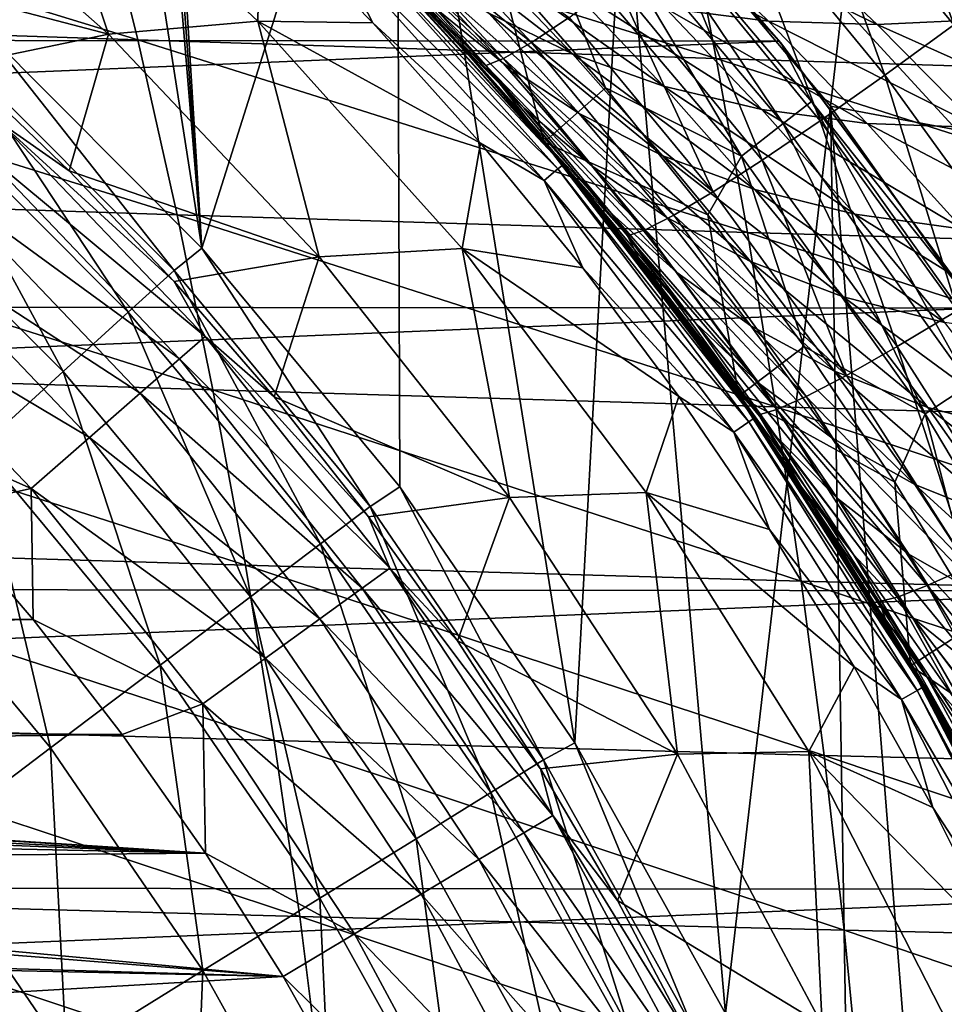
# Model space of a CAD drawing. Header units: metres. Extents: x -24 to 127, y -24 to 24.
# Tile 95 of 151: x 14.05 to 19.69, y 9.18 to 15.19. Entities that reach past the tile are written whole.
import ezdxf

# ---------------------------------------------------------------- set-up
doc = ezdxf.new("R2010")
doc.units = ezdxf.units.M
doc.layers.add('solid_12_381_051_XXX', color=7, linetype='CONTINUOUS')

msp = doc.modelspace()

# ---------------------------------------------------------------- linework, layer by layer
at = {"layer": 'solid_12_381_051_XXX'}
for points in [[(14.35264, 18.9555, 115.500305), (13.624001, 19.299534, 115.500305), (13.823762, 15.137797, 115.500305)], [(14.35264, 18.9555, 115.500305), (13.823762, 15.137797, 115.500305), (15.158889, 13.799283, 115.500305)], [(14.35264, 18.9555, 115.500305), (15.158889, 13.799283, 115.500305), (14.737733, 18.850906, 115.500305)], [(14.791256, 18.854528, 115.500305), (14.737733, 18.850906, 115.500305), (15.158889, 13.799283, 115.500305)], [(14.845093, 18.857975, 115.500305), (14.791256, 18.854528, 115.500305), (15.158889, 13.799283, 115.500305)], [(16.34893, 17.569315, 115.500305), (14.845093, 18.857975, 115.500305), (15.158889, 13.799283, 115.500305)], [(22.555677, 18.145264, 115.578094), (19.068275, 15.280513, 115.751732), (19.766222, 14.522824, 115.805061)], [(16.34893, 17.569315, 115.500305), (15.158889, 13.799283, 115.500305), (16.367773, 12.342815, 115.500305)], [(16.34893, 17.569315, 115.500305), (16.367773, 12.342815, 115.500305), (17.435263, 10.78128, 115.500305)], [(17.731642, 16.17366, 115.500305), (16.34893, 17.569315, 115.500305), (17.435263, 10.78128, 115.500305)], [(19.750324, 15.163807, 141.156616), (18.804651, 16.313745, 141.265778), (19.215647, 16.663935, 141.456497)], [(19.750324, 15.163807, 141.156616), (19.215647, 16.663935, 141.456497), (20.183905, 15.487716, 141.347595)], [(17.344299, 16.587511, -4), (-18.657721, 15.096644, -4), (-17.319567, 16.613495, -4)], [(18.683865, 15.064411, -4), (-18.657721, 15.096644, -4), (17.344299, 16.587511, -4)], [(18.683865, 15.064411, -4), (17.344299, 16.587511, -4), (17.351929, 16.580427, -1)], [(17.601591, 16.203405, -0.618042), (18.69302, 15.052277, -1), (17.351929, 16.580427, -1)], [(18.683865, 15.064411, -4), (17.351929, 16.580427, -1), (18.69302, 15.052277, -1)], [(14.137826, 16.46241, 118.050301), (14.587687, 15.10627, 119.262741), (13.183887, 16.345798, 119.262741)], [(15.499784, 15.186419, 118.050301), (14.587687, 15.10627, 119.262741), (14.137826, 16.46241, 118.050301)], [(15.499784, 15.186419, 118.050301), (14.137826, 16.46241, 118.050301), (15.515336, 15.877617, 118.050301)], [(13.183887, 16.345798, 119.262741), (14.587687, 15.10627, 119.262741), (12.974271, 15.530398, 141.120102)], [(19.328419, 14.856497, 140.881958), (18.403828, 15.981302, 140.991592), (18.804651, 16.313745, 141.265778)], [(19.328419, 14.856497, 140.881958), (18.804651, 16.313745, 141.265778), (19.750324, 15.163807, 141.156616)], [(14.766828, 15.070865, 145.754028), (10.885715, 16.259899, 145.64859), (11.197689, 15.190378, 145.730133)], [(14.766828, 15.070865, 145.754028), (14.505687, 16.1366, 145.669434), (10.885715, 16.259899, 145.64859)], [(17.731642, 16.17366, 115.500305), (17.435263, 10.78128, 115.500305), (18.355101, 9.129032, 115.500305)], [(17.442089, 16.056574, -0.293171), (18.708458, 14.561377, -0.293171), (17.601591, 16.203405, -0.618042)], [(17.601591, 16.203405, -0.618042), (18.879539, 14.694535, -0.618042), (18.69302, 15.052277, -1)], [(18.708458, 14.561377, -0.293171), (18.879539, 14.694535, -0.618042), (17.601591, 16.203405, -0.618042)], [(18.99675, 14.666215, 115.500305), (17.731642, 16.17366, 115.500305), (18.355101, 9.129032, 115.500305)], [(19.068275, 15.280513, 115.751732), (17.731642, 16.17366, 115.500305), (18.99675, 14.666215, 115.500305)], [(18.299059, 14.957491, 145.771973), (14.505687, 16.1366, 145.669434), (14.766828, 15.070865, 145.754028)], [(18.299059, 14.957491, 145.771973), (18.092106, 16.018885, 145.685059), (14.505687, 16.1366, 145.669434)], [(16.069048, 15.953276, 138.794891), (16.231459, 16.06068, 139.331253), (17.170332, 15.054425, 139.214035)], [(17.170332, 15.054425, 139.214035), (16.231459, 16.06068, 139.331253), (17.401165, 15.208717, 139.732819)], [(17.442089, 16.056574, -0.293171), (17.203199, 15.83666, -0.07612), (18.452223, 14.361941, -0.07612)], [(17.442089, 16.056574, -0.293171), (18.452223, 14.361941, -0.07612), (18.708458, 14.561377, -0.293171)], [(21.804531, 14.850671, 145.784454), (18.092106, 16.018885, 145.685059), (18.299059, 14.957491, 145.771973)], [(21.804531, 14.850671, 145.784454), (21.6542, 15.907129, 145.695923), (18.092106, 16.018885, 145.685059)], [(16.748404, 15.032547, 91.623154), (16.372301, 15.433657, 90.825211), (15.881775, 15.937981, 91.521141)], [(16.188152, 15.633821, 92.401031), (16.748404, 15.032547, 91.623154), (15.881775, 15.937981, 91.521141)], [(15.963935, 15.903935, 138.257492), (16.069048, 15.953276, 138.794891), (17.000719, 14.957216, 138.675964)], [(17.000719, 14.957216, 138.675964), (16.069048, 15.953276, 138.794891), (17.170332, 15.054425, 139.214035)], [(18.93339, 14.577417, 140.527267), (18.027561, 15.679175, 140.637619), (18.403828, 15.981302, 140.991592)], [(18.93339, 14.577417, 140.527267), (18.403828, 15.981302, 140.991592), (19.328419, 14.856497, 140.881958)], [(15.499784, 15.186419, 118.050301), (15.515336, 15.877617, 118.050301), (16.202583, 15.174805, 118.050301)], [(16.202583, 15.174805, 118.050301), (15.515336, 15.877617, 118.050301), (15.960778, 15.645126, 118.090416)], [(15.927362, 15.891068), (16.372301, 15.433657, 90.825211), (16.847193, 14.913822, 90.148758)], [(17.248919, 14.447907), (15.927362, 15.891068), (16.847193, 14.913822, 90.148758)], [(16.968582, 15.526258), (15.927362, 15.891068), (17.248919, 14.447907)], [(16.891888, 14.914812, 138.136887), (16.109186, 15.708092, 137.721161), (15.963935, 15.903935, 138.257492)], [(16.891888, 14.914812, 138.136887), (15.963935, 15.903935, 138.257492), (17.000719, 14.957216, 138.675964)], [(16.999945, 14.9273, 94.000298), (16.578833, 15.268387, 93.203316), (16.015537, 15.855063, 93.951622)], [(16.44416, 15.527115, 94.715797), (16.999945, 14.9273, 94.000298), (16.015537, 15.855063, 93.951622)], [(17.420691, 14.98635, 96.209694), (16.910442, 15.234483, 95.470123), (16.340824, 15.82207, 96.156837)], [(16.849043, 15.585694, 96.865501), (17.420691, 14.98635, 96.209694), (16.340824, 15.82207, 96.156837)], [(17.203199, 15.83666, -0.07612), (16.968582, 15.526258), (17.623688, 14.779001)], [(18.452223, 14.361941, -0.07612), (17.203199, 15.83666, -0.07612), (17.623688, 14.779001)], [(18.61727, 15.186038, 98.854782), (17.98881, 15.264193, 98.219643), (17.380913, 15.86024, 98.823112)], [(17.994383, 15.788969, 99.433029), (18.61727, 15.186038, 98.854782), (17.380913, 15.86024, 98.823112)], [(16.039299, 15.722082, 118.200302), (16.068014, 15.750205, 118.350304), (17.363722, 14.309128, 118.350304)], [(17.288784, 14.399582, 137.55928), (17.363722, 14.309128, 118.350304), (16.068014, 15.750205, 118.350304)], [(16.710474, 15.066853, 137.641464), (17.288784, 14.399582, 137.55928), (16.068014, 15.750205, 118.350304)], [(16.109186, 15.708092, 137.721161), (16.710474, 15.066853, 137.641464), (16.068014, 15.750205, 118.350304)], [(19.280399, 15.164254, 99.456635), (18.61727, 15.186038, 98.854782), (17.994383, 15.788969, 99.433029)], [(18.639133, 15.771926, 100.012016), (19.280399, 15.164254, 99.456635), (17.994383, 15.788969, 99.433029)], [(19.974325, 15.19872, 100.021866), (19.280399, 15.164254, 99.456635), (18.639133, 15.771926, 100.012016)], [(15.960778, 15.645126, 118.090416), (16.039299, 15.722082, 118.200302), (17.332695, 14.28358, 118.200302)], [(17.332695, 14.28358, 118.200302), (16.039299, 15.722082, 118.200302), (17.363722, 14.309128, 118.350304)], [(16.891888, 14.914812, 138.136887), (16.710474, 15.066853, 137.641464), (16.109186, 15.708092, 137.721161)], [(17.247843, 14.213666, 118.090416), (15.960778, 15.645126, 118.090416), (17.332695, 14.28358, 118.200302)], [(16.202583, 15.174805, 118.050301), (15.960778, 15.645126, 118.090416), (17.247843, 14.213666, 118.090416)], [(17.126778, 14.654637, 92.459091), (16.748404, 15.032547, 91.623154), (16.188152, 15.633821, 92.401031)], [(16.578833, 15.268387, 93.203316), (17.126778, 14.654637, 92.459091), (16.188152, 15.633821, 92.401031)], [(18.579645, 14.337063, 140.101944), (17.689537, 15.418717, 140.213257), (18.027561, 15.679175, 140.637619)], [(18.579645, 14.337063, 140.101944), (18.027561, 15.679175, 140.637619), (18.93339, 14.577417, 140.527267)], [(17.97674, 14.788881, 96.929047), (17.420691, 14.98635, 96.209694), (16.849043, 15.585694, 96.865501)], [(17.398716, 15.398338, 97.554932), (17.97674, 14.788881, 96.929047), (16.849043, 15.585694, 96.865501)], [(14.587687, 15.10627, 119.262741), (13.675347, 14.916765, 141.120102), (12.974271, 15.530398, 141.120102)], [(17.462622, 14.622627, 94.787277), (16.999945, 14.9273, 94.000298), (16.44416, 15.527115, 94.715797)], [(16.910442, 15.234483, 95.470123), (17.462622, 14.622627, 94.787277), (16.44416, 15.527115, 94.715797)], [(17.623688, 14.779001), (16.968582, 15.526258), (17.248919, 14.447907)], [(16.748404, 15.032547, 91.623154), (16.847193, 14.913822, 90.148758), (16.372301, 15.433657, 90.825211)], [(18.577469, 14.646428, 97.622147), (17.97674, 14.788881, 96.929047), (17.398716, 15.398338, 97.554932)], [(17.98881, 15.264193, 98.219643), (18.577469, 14.646428, 97.622147), (17.398716, 15.398338, 97.554932)], [(18.279123, 14.143545, 139.620377), (17.401165, 15.208717, 139.732819), (17.689537, 15.418717, 140.213257)], [(18.279123, 14.143545, 139.620377), (17.689537, 15.418717, 140.213257), (18.579645, 14.337063, 140.101944)], [(17.53874, 14.301845, 93.28981), (17.126778, 14.654637, 92.459091), (16.578833, 15.268387, 93.203316)], [(16.999945, 14.9273, 94.000298), (17.53874, 14.301845, 93.28981), (16.578833, 15.268387, 93.203316)], [(19.766222, 14.522824, 115.805061), (19.068275, 15.280513, 115.751732), (18.99675, 14.666215, 115.500305)], [(17.973734, 14.36376, 95.558929), (17.462622, 14.622627, 94.787277), (16.910442, 15.234483, 95.470123)], [(17.420691, 14.98635, 96.209694), (17.973734, 14.36376, 95.558929), (16.910442, 15.234483, 95.470123)], [(17.170332, 15.054425, 139.214035), (17.401165, 15.208717, 139.732819), (18.279123, 14.143545, 139.620377)], [(19.220617, 14.561899, 98.283638), (18.577469, 14.646428, 97.622147), (17.98881, 15.264193, 98.219643)], [(18.61727, 15.186038, 98.854782), (19.220617, 14.561899, 98.283638), (17.98881, 15.264193, 98.219643)], [(15.00691, 14.003695, 145.832748), (11.197689, 15.190378, 145.730133), (11.485324, 14.11879, 145.806)], [(15.00691, 14.003695, 145.832748), (14.766828, 15.070865, 145.754028), (11.197689, 15.190378, 145.730133)], [(15.499784, 15.186419, 118.050301), (15.875477, 13.746609, 119.262741), (14.587687, 15.10627, 119.262741)], [(16.747698, 13.798684, 118.050301), (15.875477, 13.746609, 119.262741), (15.499784, 15.186419, 118.050301)], [(15.499784, 15.186419, 118.050301), (16.202583, 15.174805, 118.050301), (16.860565, 14.440331, 118.050301)], [(16.747698, 13.798684, 118.050301), (15.499784, 15.186419, 118.050301), (16.860565, 14.440331, 118.050301)], [(16.860565, 14.440331, 118.050301), (16.202583, 15.174805, 118.050301), (17.247843, 14.213666, 118.090416)], [(19.902069, 14.535739, 98.909294), (19.220617, 14.561899, 98.283638), (18.61727, 15.186038, 98.854782)], [(19.280399, 15.164254, 99.456635), (19.902069, 14.535739, 98.909294), (18.61727, 15.186038, 98.854782)], [(19.974325, 15.19872, 100.021866), (20.617514, 14.567875, 99.495331), (19.280399, 15.164254, 99.456635)], [(20.617514, 14.567875, 99.495331), (19.902069, 14.535739, 98.909294), (19.280399, 15.164254, 99.456635)], [(20.182308, 13.673931, 140.775085), (19.328419, 14.856497, 140.881958), (19.750324, 15.163807, 141.156616)], [(18.683865, 15.064411, -4), (-19.863708, 13.470354, -4), (-18.657721, 15.096644, -4)], [(13.823762, 15.137797, 115.500305), (13.664501, 14.988912, 117.29406), (14.989205, 13.664179, 117.29406)], [(14.587687, 15.10627, 119.262741), (14.347436, 14.271513, 141.120102), (13.675347, 14.916765, 141.120102)], [(15.158889, 13.799283, 115.500305), (13.823762, 15.137797, 115.500305), (14.989205, 13.664179, 117.29406)], [(14.587687, 15.10627, 119.262741), (15.875477, 13.746609, 119.262741), (14.347436, 14.271513, 141.120102)], [(19.88866, 13.433301, -4), (-19.863708, 13.470354, -4), (18.683865, 15.064411, -4)], [(18.489035, 13.895164, 145.852859), (14.766828, 15.070865, 145.754028), (15.00691, 14.003695, 145.832748)], [(18.489035, 13.895164, 145.852859), (18.299059, 14.957491, 145.771973), (14.766828, 15.070865, 145.754028)], [(16.891888, 14.914812, 138.136887), (17.288784, 14.399582, 137.55928), (16.710474, 15.066853, 137.641464)], [(16.748404, 15.032547, 91.623154), (17.293608, 14.402458, 90.852554), (16.847193, 14.913822, 90.148758)], [(17.657993, 14.013719, 91.722588), (17.293608, 14.402458, 90.852554), (16.748404, 15.032547, 91.623154)], [(17.126778, 14.654637, 92.459091), (17.657993, 14.013719, 91.722588), (16.748404, 15.032547, 91.623154)], [(17.000719, 14.957216, 138.675964), (17.170332, 15.054425, 139.214035), (18.039993, 14.00169, 139.100342)], [(18.039993, 14.00169, 139.100342), (17.170332, 15.054425, 139.214035), (18.279123, 14.143545, 139.620377)], [(19.88866, 13.433301, -4), (18.683865, 15.064411, -4), (18.69302, 15.052277, -1)], [(18.879539, 14.694535, -0.618042), (19.899956, 13.416101, -1), (18.69302, 15.052277, -1)], [(19.88866, 13.433301, -4), (18.69302, 15.052277, -1), (19.899956, 13.416101, -1)], [(13.409345, 14.70893, 119.06263), (14.709305, 13.408935, 119.06263), (13.664501, 14.988912, 117.29406)], [(14.709305, 13.408935, 119.06263), (14.989205, 13.664179, 117.29406), (13.664501, 14.988912, 117.29406)], [(18.535263, 14.157032, 96.309311), (17.973734, 14.36376, 95.558929), (17.420691, 14.98635, 96.209694)], [(17.97674, 14.788881, 96.929047), (18.535263, 14.157032, 96.309311), (17.420691, 14.98635, 96.209694)], [(13.928027, 14.567575, 141.621948), (13.675347, 14.916765, 141.120102), (14.347436, 14.271513, 141.120102)], [(17.248919, 14.447907), (16.847193, 14.913822, 90.148758), (17.300938, 14.384976, 89.492844)], [(17.293608, 14.402458, 90.852554), (17.300938, 14.384976, 89.492844), (16.847193, 14.913822, 90.148758)], [(16.891888, 14.914812, 138.136887), (17.000719, 14.957216, 138.675964), (17.865957, 13.912734, 138.560898)], [(17.756355, 13.874531, 138.020401), (17.288784, 14.399582, 137.55928), (16.891888, 14.914812, 138.136887)], [(17.756355, 13.874531, 138.020401), (16.891888, 14.914812, 138.136887), (17.865957, 13.912734, 138.560898)], [(17.996401, 13.986422, 94.110329), (17.53874, 14.301845, 93.28981), (16.999945, 14.9273, 94.000298)], [(17.462622, 14.622627, 94.787277), (17.996401, 13.986422, 94.110329), (16.999945, 14.9273, 94.000298)], [(17.865957, 13.912734, 138.560898), (17.000719, 14.957216, 138.675964), (18.039993, 14.00169, 139.100342)], [(21.942545, 13.793639, 145.866867), (18.299059, 14.957491, 145.771973), (18.489035, 13.895164, 145.852859)], [(21.942545, 13.793639, 145.866867), (21.804531, 14.850671, 145.784454), (18.299059, 14.957491, 145.771973)], [(19.771399, 13.418811, 140.420364), (18.93339, 14.577417, 140.527267), (19.328419, 14.856497, 140.881958)], [(19.771399, 13.418811, 140.420364), (19.328419, 14.856497, 140.881958), (20.182308, 13.673931, 140.775085)], [(19.146004, 14.006939, 97.03183), (18.535263, 14.157032, 96.309311), (17.97674, 14.788881, 96.929047)], [(18.577469, 14.646428, 97.622147), (19.146004, 14.006939, 97.03183), (17.97674, 14.788881, 96.929047)], [(18.246817, 14.00252), (17.623688, 14.779001), (17.248919, 14.447907)], [(18.452223, 14.361941, -0.07612), (17.623688, 14.779001), (18.246817, 14.00252)], [(13.04754, 14.312066, 120.789749), (14.312426, 13.047146, 120.789749), (13.409345, 14.70893, 119.06263)], [(14.312426, 13.047146, 120.789749), (14.709305, 13.408935, 119.06263), (13.409345, 14.70893, 119.06263)], [(18.99675, 14.666215, 115.500305), (18.355101, 9.129032, 115.500305), (19.117321, 7.399769, 115.500305)], [(18.708458, 14.561377, -0.293171), (19.847027, 12.96671, -0.293171), (18.879539, 14.694535, -0.618042)], [(18.879539, 14.694535, -0.618042), (20.028521, 13.085286, -0.618042), (19.899956, 13.416101, -1)], [(19.847027, 12.96671, -0.293171), (20.028521, 13.085286, -0.618042), (18.879539, 14.694535, -0.618042)], [(18.99675, 14.666215, 115.500305), (19.117321, 7.399769, 115.500305), (19.717886, 5.608364, 115.500305)], [(20.138784, 13.054431, 115.500305), (18.99675, 14.666215, 115.500305), (19.717886, 5.608364, 115.500305)], [(19.766222, 14.522824, 115.805061), (18.99675, 14.666215, 115.500305), (20.138784, 13.054431, 115.500305)], [(18.059292, 13.650751, 92.587479), (17.657993, 14.013719, 91.722588), (17.126778, 14.654637, 92.459091)], [(17.53874, 14.301845, 93.28981), (18.059292, 13.650751, 92.587479), (17.126778, 14.654637, 92.459091)], [(18.507206, 13.717923, 94.91494), (17.996401, 13.986422, 94.110329), (17.462622, 14.622627, 94.787277)], [(17.973734, 14.36376, 95.558929), (18.507206, 13.717923, 94.91494), (17.462622, 14.622627, 94.787277)], [(19.803473, 13.916503, 97.720551), (19.146004, 14.006939, 97.03183), (18.577469, 14.646428, 97.622147)], [(19.220617, 14.561899, 98.283638), (19.803473, 13.916503, 97.720551), (18.577469, 14.646428, 97.622147)], [(13.928027, 14.567575, 141.621948), (15.177785, 13.260431, 141.621948), (13.784663, 14.417627, 142.08902)], [(13.928027, 14.567575, 141.621948), (14.347436, 14.271513, 141.120102), (14.989114, 13.59601, 141.120102)], [(13.928027, 14.567575, 141.621948), (14.989114, 13.59601, 141.120102), (15.177785, 13.260431, 141.621948)], [(18.708458, 14.561377, -0.293171), (18.452223, 14.361941, -0.07612), (19.575199, 12.789116, -0.07612)], [(19.404263, 13.199526, 139.99498), (18.579645, 14.337063, 140.101944), (18.93339, 14.577417, 140.527267)], [(18.708458, 14.561377, -0.293171), (19.575199, 12.789116, -0.07612), (19.847027, 12.96671, -0.293171)], [(19.404263, 13.199526, 139.99498), (18.93339, 14.577417, 140.527267), (19.771399, 13.418811, 140.420364)], [(20.503122, 13.886232, 98.37075), (19.803473, 13.916503, 97.720551), (19.220617, 14.561899, 98.283638)], [(19.902069, 14.535739, 98.909294), (20.503122, 13.886232, 98.37075), (19.220617, 14.561899, 98.283638)], [(16.747698, 13.798684, 118.050301), (16.860565, 14.440331, 118.050301), (17.484625, 13.679072, 118.050301)], [(17.484625, 13.679072, 118.050301), (16.860565, 14.440331, 118.050301), (17.247843, 14.213666, 118.090416)], [(17.248919, 14.447907), (17.732941, 13.848929, 88.859344), (18.14325, 13.30686, 88.250069)], [(18.437546, 12.896504), (17.248919, 14.447907), (18.14325, 13.30686, 88.250069)], [(17.248919, 14.447907), (17.300938, 14.384976, 89.492844), (17.732941, 13.848929, 88.859344)], [(18.246817, 14.00252), (17.248919, 14.447907), (18.437546, 12.896504)], [(13.784663, 14.417627, 142.08902), (15.021557, 13.123939, 142.08902), (13.564175, 14.187015, 142.488266)], [(15.177785, 13.260431, 141.621948), (15.021557, 13.123939, 142.08902), (13.784663, 14.417627, 142.08902)], [(17.288784, 14.399582, 137.55928), (17.843082, 13.706728, 137.481735), (17.363722, 14.309128, 118.350304)], [(17.756355, 13.874531, 138.020401), (17.843082, 13.706728, 137.481735), (17.288784, 14.399582, 137.55928)], [(17.293608, 14.402458, 90.852554), (17.822107, 13.743528, 90.09314), (17.300938, 14.384976, 89.492844)], [(18.170992, 13.345707, 90.997246), (17.822107, 13.743528, 90.09314), (17.293608, 14.402458, 90.852554)], [(17.657993, 14.013719, 91.722588), (18.170992, 13.345707, 90.997246), (17.293608, 14.402458, 90.852554)], [(17.822107, 13.743528, 90.09314), (17.732941, 13.848929, 88.859344), (17.300938, 14.384976, 89.492844)], [(13.801862, 12.581719, 122.461281), (14.312426, 13.047146, 120.789749), (13.04754, 14.312066, 120.789749)], [(17.332695, 14.28358, 118.200302), (17.363722, 14.309128, 118.350304), (18.530621, 12.761901, 118.350304)], [(18.372269, 12.988831, 137.409821), (18.530621, 12.761901, 118.350304), (17.363722, 14.309128, 118.350304)], [(17.843082, 13.706728, 137.481735), (18.372269, 12.988831, 137.409821), (17.363722, 14.309128, 118.350304)], [(19.073298, 13.502819, 95.697151), (18.507206, 13.717923, 94.91494), (17.973734, 14.36376, 95.558929)], [(18.535263, 14.157032, 96.309311), (19.073298, 13.502819, 95.697151), (17.973734, 14.36376, 95.558929)], [(18.452223, 14.361941, -0.07612), (18.246817, 14.00252), (18.835928, 13.199428)], [(19.093294, 13.023477, 139.513321), (18.279123, 14.143545, 139.620377), (18.579645, 14.337063, 140.101944)], [(19.575199, 12.789116, -0.07612), (18.452223, 14.361941, -0.07612), (18.835928, 13.199428)], [(19.093294, 13.023477, 139.513321), (18.579645, 14.337063, 140.101944), (19.404263, 13.199526, 139.99498)], [(15.875477, 13.746609, 119.262741), (14.989114, 13.59601, 141.120102), (14.347436, 14.271513, 141.120102)], [(17.247843, 14.213666, 118.090416), (17.332695, 14.28358, 118.200302), (18.497509, 12.739117, 118.200302)], [(18.497509, 12.739117, 118.200302), (17.332695, 14.28358, 118.200302), (18.530621, 12.761901, 118.350304)], [(18.510607, 13.325927, 93.44194), (18.059292, 13.650751, 92.587479), (17.53874, 14.301845, 93.28981)], [(17.996401, 13.986422, 94.110329), (18.510607, 13.325927, 93.44194), (17.53874, 14.301845, 93.28981)], [(13.564175, 14.187015, 142.488266), (14.781283, 12.914019, 142.488266), (13.280958, 13.890793, 142.793625)], [(15.021557, 13.123939, 142.08902), (14.781283, 12.914019, 142.488266), (13.564175, 14.187015, 142.488266)], [(18.406958, 12.676764, 118.090416), (17.247843, 14.213666, 118.090416), (18.497509, 12.739117, 118.200302)], [(17.484625, 13.679072, 118.050301), (17.247843, 14.213666, 118.090416), (18.406958, 12.676764, 118.090416)], [(18.039993, 14.00169, 139.100342), (18.279123, 14.143545, 139.620377), (19.093294, 13.023477, 139.513321)], [(19.693377, 13.345729, 96.449791), (19.073298, 13.502819, 95.697151), (18.535263, 14.157032, 96.309311)], [(19.146004, 14.006939, 97.03183), (19.693377, 13.345729, 96.449791), (18.535263, 14.157032, 96.309311)], [(15.225936, 12.93509, 145.905594), (11.485324, 14.11879, 145.806), (11.748621, 13.045134, 145.87619)], [(15.225936, 12.93509, 145.905594), (15.00691, 14.003695, 145.832748), (11.485324, 14.11879, 145.806)], [(18.560247, 12.974163, 91.896271), (18.170992, 13.345707, 90.997246), (17.657993, 14.013719, 91.722588)], [(18.059292, 13.650751, 92.587479), (18.560247, 12.974163, 91.896271), (17.657993, 14.013719, 91.722588)], [(20.364733, 13.249776, 97.166344), (19.693377, 13.345729, 96.449791), (19.146004, 14.006939, 97.03183)], [(19.803473, 13.916503, 97.720551), (20.364733, 13.249776, 97.166344), (19.146004, 14.006939, 97.03183)], [(18.662035, 12.831903, 145.927734), (15.00691, 14.003695, 145.832748), (15.225936, 12.93509, 145.905594)], [(18.662035, 12.831903, 145.927734), (18.489035, 13.895164, 145.852859), (15.00691, 14.003695, 145.832748)], [(17.865957, 13.912734, 138.560898), (18.039993, 14.00169, 139.100342), (18.846907, 12.895032, 138.993149)], [(19.019979, 13.048913, 94.279861), (18.510607, 13.325927, 93.44194), (17.996401, 13.986422, 94.110329)], [(18.507206, 13.717923, 94.91494), (19.019979, 13.048913, 94.279861), (17.996401, 13.986422, 94.110329)], [(18.846907, 12.895032, 138.993149), (18.039993, 14.00169, 139.100342), (19.093294, 13.023477, 139.513321)], [(18.835928, 13.199428), (18.246817, 14.00252), (18.437546, 12.896504)], [(13.280958, 13.890793, 142.793625), (14.472654, 12.644377, 142.793625), (12.953508, 13.548307, 142.985138)], [(14.781283, 12.914019, 142.488266), (14.472654, 12.644377, 142.793625), (13.280958, 13.890793, 142.793625)], [(17.756355, 13.874531, 138.020401), (17.865957, 13.912734, 138.560898), (18.668829, 12.815258, 138.453583)], [(18.668829, 12.815258, 138.453583), (17.865957, 13.912734, 138.560898), (18.846907, 12.895032, 138.993149)], [(22.068245, 12.736032, 145.943161), (18.489035, 13.895164, 145.852859), (18.662035, 12.831903, 145.927734)], [(22.068245, 12.736032, 145.943161), (21.942545, 13.793639, 145.866867), (18.489035, 13.895164, 145.852859)], [(18.332073, 13.056147, 89.347549), (18.14325, 13.30686, 88.250069), (17.732941, 13.848929, 88.859344)], [(17.822107, 13.743528, 90.09314), (18.332073, 13.056147, 89.347549), (17.732941, 13.848929, 88.859344)], [(18.558233, 12.782119, 137.912933), (17.843082, 13.706728, 137.481735), (17.756355, 13.874531, 138.020401)], [(18.558233, 12.782119, 137.912933), (17.756355, 13.874531, 138.020401), (18.668829, 12.815258, 138.453583)], [(15.158889, 13.799283, 115.500305), (14.989205, 13.664179, 117.29406), (16.186029, 12.222869, 117.29406)], [(16.367773, 12.342815, 115.500305), (15.158889, 13.799283, 115.500305), (16.186029, 12.222869, 117.29406)], [(16.747698, 13.798684, 118.050301), (17.037016, 12.277626, 119.262741), (15.875477, 13.746609, 119.262741)], [(17.871168, 12.308215, 118.050301), (17.037016, 12.277626, 119.262741), (16.747698, 13.798684, 118.050301)], [(16.747698, 13.798684, 118.050301), (17.484625, 13.679072, 118.050301), (18.071012, 12.894755, 118.050301)], [(17.871168, 12.308215, 118.050301), (16.747698, 13.798684, 118.050301), (18.071012, 12.894755, 118.050301)], [(15.875477, 13.746609, 119.262741), (15.599019, 12.891687, 141.120102), (14.989114, 13.59601, 141.120102)], [(15.875477, 13.746609, 119.262741), (17.037016, 12.277626, 119.262741), (15.599019, 12.891687, 141.120102)], [(18.664135, 12.651038, 90.285431), (18.332073, 13.056147, 89.347549), (17.822107, 13.743528, 90.09314)], [(18.170992, 13.345707, 90.997246), (18.664135, 12.651038, 90.285431), (17.822107, 13.743528, 90.09314)], [(18.558233, 12.782119, 137.912933), (18.372269, 12.988831, 137.409821), (17.843082, 13.706728, 137.481735)], [(19.589718, 12.826282, 95.094223), (19.019979, 13.048913, 94.279861), (18.507206, 13.717923, 94.91494)], [(19.073298, 13.502819, 95.697151), (19.589718, 12.826282, 95.094223), (18.507206, 13.717923, 94.91494)], [(14.709305, 13.408935, 119.06263), (15.883772, 11.994539, 119.06263), (14.989205, 13.664179, 117.29406)], [(15.883772, 11.994539, 119.06263), (16.186029, 12.222869, 117.29406), (14.989205, 13.664179, 117.29406)], [(18.071012, 12.894755, 118.050301), (17.484625, 13.679072, 118.050301), (18.406958, 12.676764, 118.090416)], [(19.003994, 12.641317, 92.784637), (18.560247, 12.974163, 91.896271), (18.059292, 13.650751, 92.587479)], [(18.510607, 13.325927, 93.44194), (19.003994, 12.641317, 92.784637), (18.059292, 13.650751, 92.587479)], [(15.177785, 13.260431, 141.621948), (14.989114, 13.59601, 141.120102), (15.599019, 12.891687, 141.120102)], [(12.953508, 13.548307, 142.985138), (14.115822, 12.332623, 142.985138), (12.939443, 12.852731, 143.050308)], [(14.472654, 12.644377, 142.793625), (14.115822, 12.332623, 142.985138), (12.953508, 13.548307, 142.985138)], [(19.88866, 13.433301, -4), (-20.927721, 11.747071, -4), (-19.863708, 13.470354, -4)], [(20.218428, 12.66275, 95.877228), (19.589718, 12.826282, 95.094223), (19.073298, 13.502819, 95.697151)], [(19.693377, 13.345729, 96.449791), (20.218428, 12.66275, 95.877228), (19.073298, 13.502819, 95.697151)], [(20.949934, 11.707642, -4), (-20.927721, 11.747071, -4), (19.88866, 13.433301, -4)], [(14.312426, 13.047146, 120.789749), (15.455204, 11.670914, 120.789749), (14.709305, 13.408935, 119.06263)], [(15.455204, 11.670914, 120.789749), (15.883772, 11.994539, 119.06263), (14.709305, 13.408935, 119.06263)], [(20.160458, 12.012823, 139.891861), (19.404263, 13.199526, 139.99498), (19.771399, 13.418811, 140.420364)], [(19.040133, 12.272535, 91.218292), (18.664135, 12.651038, 90.285431), (18.170992, 13.345707, 90.997246)], [(18.560247, 12.974163, 91.896271), (19.040133, 12.272535, 91.218292), (18.170992, 13.345707, 90.997246)], [(18.437546, 12.896504), (18.14325, 13.30686, 88.250069), (18.531931, 12.759998, 87.666779)], [(18.822355, 12.339458, 88.617157), (18.531931, 12.759998, 87.666779), (18.14325, 13.30686, 88.250069)], [(18.332073, 13.056147, 89.347549), (18.822355, 12.339458, 88.617157), (18.14325, 13.30686, 88.250069)], [(19.51087, 12.356889, 93.655785), (19.003994, 12.641317, 92.784637), (18.510607, 13.325927, 93.44194)], [(19.019979, 13.048913, 94.279861), (19.51087, 12.356889, 93.655785), (18.510607, 13.325927, 93.44194)], [(15.177785, 13.260431, 141.621948), (16.30534, 11.846522, 141.621948), (15.021557, 13.123939, 142.08902)], [(15.177785, 13.260431, 141.621948), (15.599019, 12.891687, 141.120102), (16.175859, 12.16004, 141.120102)], [(15.177785, 13.260431, 141.621948), (16.175859, 12.16004, 141.120102), (16.30534, 11.846522, 141.621948)], [(19.388964, 12.372355), (18.835928, 13.199428), (18.437546, 12.896504)], [(19.575199, 12.789116, -0.07612), (18.835928, 13.199428), (19.388964, 12.372355)], [(19.840179, 11.854602, 139.410095), (19.093294, 13.023477, 139.513321), (19.404263, 13.199526, 139.99498)], [(19.840179, 11.854602, 139.410095), (19.404263, 13.199526, 139.99498), (20.160458, 12.012823, 139.891861)], [(15.021557, 13.123939, 142.08902), (16.137505, 11.724584, 142.08902), (14.781283, 12.914019, 142.488266)], [(16.30534, 11.846522, 141.621948), (16.137505, 11.724584, 142.08902), (15.021557, 13.123939, 142.08902)], [(15.423904, 11.865052, 145.972565), (11.748621, 13.045134, 145.87619), (11.98758, 11.969411, 145.94072)], [(15.423904, 11.865052, 145.972565), (15.225936, 12.93509, 145.905594), (11.748621, 13.045134, 145.87619)], [(13.801862, 12.581719, 122.461281), (14.903873, 11.254581, 122.461281), (14.312426, 13.047146, 120.789749)], [(14.903873, 11.254581, 122.461281), (15.455204, 11.670914, 120.789749), (14.312426, 13.047146, 120.789749)], [(19.136339, 11.92911, 89.588547), (18.822355, 12.339458, 88.617157), (18.332073, 13.056147, 89.347549)], [(18.664135, 12.651038, 90.285431), (19.136339, 11.92911, 89.588547), (18.332073, 13.056147, 89.347549)], [(20.083357, 12.127518, 94.502167), (19.51087, 12.356889, 93.655785), (19.019979, 13.048913, 94.279861)], [(19.589718, 12.826282, 95.094223), (20.083357, 12.127518, 94.502167), (19.019979, 13.048913, 94.279861)], [(18.372269, 12.988831, 137.409821), (18.874941, 12.246902, 137.340027), (18.530621, 12.761901, 118.350304)], [(18.558233, 12.782119, 137.912933), (18.874941, 12.246902, 137.340027), (18.372269, 12.988831, 137.409821)], [(18.846907, 12.895032, 138.993149), (19.093294, 13.023477, 139.513321), (19.840179, 11.854602, 139.410095)], [(18.818058, 11.767709, 145.996582), (15.225936, 12.93509, 145.905594), (15.423904, 11.865052, 145.972565)], [(18.818058, 11.767709, 145.996582), (18.662035, 12.831903, 145.927734), (15.225936, 12.93509, 145.905594)], [(19.475206, 11.933023, 92.140236), (19.040133, 12.272535, 91.218292), (18.560247, 12.974163, 91.896271)], [(19.003994, 12.641317, 92.784637), (19.475206, 11.933023, 92.140236), (18.560247, 12.974163, 91.896271)], [(19.847027, 12.96671, -0.293171), (19.575199, 12.789116, -0.07612), (20.564457, 11.128927, -0.07612)], [(14.781283, 12.914019, 142.488266), (15.879382, 11.537046, 142.488266), (14.472654, 12.644377, 142.793625)], [(16.137505, 11.724584, 142.08902), (15.879382, 11.537046, 142.488266), (14.781283, 12.914019, 142.488266)], [(17.037016, 12.277626, 119.262741), (16.175859, 12.16004, 141.120102), (15.599019, 12.891687, 141.120102)], [(17.871168, 12.308215, 118.050301), (18.071012, 12.894755, 118.050301), (18.623571, 12.082247, 118.050301)], [(18.623571, 12.082247, 118.050301), (18.071012, 12.894755, 118.050301), (18.406958, 12.676764, 118.090416)], [(18.437546, 12.896504), (18.898367, 12.210722, 87.108986), (19.24369, 11.658919, 86.575989)], [(19.484844, 11.250381), (18.437546, 12.896504), (19.24369, 11.658919, 86.575989)], [(18.437546, 12.896504), (18.531931, 12.759998, 87.666779), (18.898367, 12.210722, 87.108986)], [(19.388964, 12.372355), (18.437546, 12.896504), (19.484844, 11.250381)], [(18.668829, 12.815258, 138.453583), (18.846907, 12.895032, 138.993149), (19.587267, 11.739954, 138.889816)], [(19.587267, 11.739954, 138.889816), (18.846907, 12.895032, 138.993149), (19.840179, 11.854602, 139.410095)], [(14.115822, 12.332623, 142.985138), (13.549237, 12.208608, 143.050308), (12.939443, 12.852731, 143.050308)], [(18.558233, 12.782119, 137.912933), (18.668829, 12.815258, 138.453583), (19.405481, 11.669763, 138.350128)], [(22.181627, 11.677853, 146.013336), (18.662035, 12.831903, 145.927734), (18.818058, 11.767709, 145.996582)], [(22.181627, 11.677853, 146.013336), (22.068245, 12.736032, 145.943161), (18.662035, 12.831903, 145.927734)], [(19.405481, 11.669763, 138.350128), (18.668829, 12.815258, 138.453583), (19.587267, 11.739954, 138.889816)], [(20.719963, 11.957994, 95.315361), (20.083357, 12.127518, 94.502167), (19.589718, 12.826282, 95.094223)], [(20.218428, 12.66275, 95.877228), (20.719963, 11.957994, 95.315361), (19.589718, 12.826282, 95.094223)], [(18.497509, 12.739117, 118.200302), (18.530621, 12.761901, 118.350304), (19.560051, 11.12, 118.350304)], [(19.349659, 11.482189, 137.272797), (19.560051, 11.12, 118.350304), (18.530621, 12.761901, 118.350304)], [(18.874941, 12.246902, 137.340027), (19.349659, 11.482189, 137.272797), (18.530621, 12.761901, 118.350304)], [(18.822355, 12.339458, 88.617157), (18.898367, 12.210722, 87.108986), (18.531931, 12.759998, 87.666779)], [(19.293846, 11.642085, 137.809372), (18.874941, 12.246902, 137.340027), (18.558233, 12.782119, 137.912933)], [(19.293846, 11.642085, 137.809372), (18.558233, 12.782119, 137.912933), (19.405481, 11.669763, 138.350128)], [(19.575199, 12.789116, -0.07612), (19.388964, 12.372355), (19.905672, 11.521253)], [(20.564457, 11.128927, -0.07612), (19.575199, 12.789116, -0.07612), (19.905672, 11.521253)], [(18.406958, 12.676764, 118.090416), (18.497509, 12.739117, 118.200302), (19.525103, 11.100149, 118.200302)], [(19.525103, 11.100149, 118.200302), (18.497509, 12.739117, 118.200302), (19.560051, 11.12, 118.350304)], [(14.472654, 12.644377, 142.793625), (15.547825, 11.296156, 142.793625), (14.115822, 12.332623, 142.985138)], [(15.879382, 11.537046, 142.488266), (15.547825, 11.296156, 142.793625), (14.472654, 12.644377, 142.793625)], [(19.429522, 11.045819, 118.090416), (18.406958, 12.676764, 118.090416), (19.525103, 11.100149, 118.200302)], [(18.623571, 12.082247, 118.050301), (18.406958, 12.676764, 118.090416), (19.429522, 11.045819, 118.090416)], [(19.497917, 11.545482, 90.554977), (19.136339, 11.92911, 89.588547), (18.664135, 12.651038, 90.285431)], [(19.040133, 12.272535, 91.218292), (19.497917, 11.545482, 90.554977), (18.664135, 12.651038, 90.285431)], [(19.978605, 11.64222, 93.044289), (19.475206, 11.933023, 92.140236), (19.003994, 12.641317, 92.784637)], [(19.51087, 12.356889, 93.655785), (19.978605, 11.64222, 93.044289), (19.003994, 12.641317, 92.784637)], [(13.181788, 12.016461, 124.063568), (14.234291, 10.748947, 124.063568), (13.801862, 12.581719, 122.461281)], [(14.234291, 10.748947, 124.063568), (14.903873, 11.254581, 122.461281), (13.801862, 12.581719, 122.461281)], [(14.115822, 12.332623, 142.985138), (14.127891, 11.533994, 143.050308), (13.549237, 12.208608, 143.050308)], [(14.115822, 12.332623, 142.985138), (15.164484, 11.017642, 142.985138), (14.127891, 11.533994, 143.050308)], [(15.547825, 11.296156, 142.793625), (15.164484, 11.017642, 142.985138), (14.115822, 12.332623, 142.985138)], [(16.367773, 12.342815, 115.500305), (16.186029, 12.222869, 117.29406), (17.244761, 10.677279, 117.29406)], [(17.435263, 10.78128, 115.500305), (16.367773, 12.342815, 115.500305), (17.244761, 10.677279, 117.29406)], [(18.822355, 12.339458, 88.617157), (19.293705, 11.589098, 87.900566), (18.898367, 12.210722, 87.108986)], [(19.58806, 11.176357, 88.905952), (19.293705, 11.589098, 87.900566), (18.822355, 12.339458, 88.617157)], [(19.136339, 11.92911, 89.588547), (19.58806, 11.176357, 88.905952), (18.822355, 12.339458, 88.617157)], [(19.905672, 11.521253), (19.388964, 12.372355), (19.484844, 11.250381)], [(20.552977, 11.406793, 93.92234), (19.978605, 11.64222, 93.044289), (19.51087, 12.356889, 93.655785)], [(20.083357, 12.127518, 94.502167), (20.552977, 11.406793, 93.92234), (19.51087, 12.356889, 93.655785)], [(17.037016, 12.277626, 119.262741), (16.718412, 11.402617, 141.120102), (16.175859, 12.16004, 141.120102)], [(17.037016, 12.277626, 119.262741), (18.063066, 10.711005, 119.262741), (16.718412, 11.402617, 141.120102)], [(17.871168, 12.308215, 118.050301), (18.063066, 10.711005, 119.262741), (17.037016, 12.277626, 119.262741)], [(18.863277, 10.726882, 118.050301), (18.063066, 10.711005, 119.262741), (17.871168, 12.308215, 118.050301)], [(17.871168, 12.308215, 118.050301), (18.623571, 12.082247, 118.050301), (19.141088, 11.244201, 118.050301)], [(18.863277, 10.726882, 118.050301), (17.871168, 12.308215, 118.050301), (19.141088, 11.244201, 118.050301)], [(19.92326, 11.200845, 91.510254), (19.497917, 11.545482, 90.554977), (19.040133, 12.272535, 91.218292)], [(19.475206, 11.933023, 92.140236), (19.92326, 11.200845, 91.510254), (19.040133, 12.272535, 91.218292)], [(-13.975483, 11.718141, 143.050308), (13.549237, 12.208608, 143.050308), (14.127891, 11.533994, 143.050308)], [(15.883772, 11.994539, 119.06263), (16.922726, 10.477812, 119.06263), (16.186029, 12.222869, 117.29406)], [(16.922726, 10.477812, 119.06263), (17.244761, 10.677279, 117.29406), (16.186029, 12.222869, 117.29406)], [(19.293846, 11.642085, 137.809372), (19.349659, 11.482189, 137.272797), (18.874941, 12.246902, 137.340027)], [(19.293705, 11.589098, 87.900566), (19.24369, 11.658919, 86.575989), (18.898367, 12.210722, 87.108986)], [(16.30534, 11.846522, 141.621948), (16.175859, 12.16004, 141.120102), (16.718412, 11.402617, 141.120102)], [(19.141088, 11.244201, 118.050301), (18.623571, 12.082247, 118.050301), (19.429522, 11.045819, 118.090416)], [(15.600815, 10.793581, 146.033676), (11.98758, 11.969411, 145.94072), (12.202202, 10.89162, 145.999588)], [(15.600815, 10.793581, 146.033676), (15.423904, 11.865052, 145.972565), (11.98758, 11.969411, 145.94072)], [(13.451904, 10.15818, 125.583504), (14.234291, 10.748947, 124.063568), (13.181788, 12.016461, 124.063568)], [(15.455204, 11.670914, 120.789749), (16.466125, 10.195109, 120.789749), (15.883772, 11.994539, 119.06263)], [(16.466125, 10.195109, 120.789749), (16.922726, 10.477812, 119.06263), (15.883772, 11.994539, 119.06263)], [(19.933823, 10.790227, 89.906479), (19.58806, 11.176357, 88.905952), (19.136339, 11.92911, 89.588547)], [(19.497917, 11.545482, 90.554977), (19.933823, 10.790227, 89.906479), (19.136339, 11.92911, 89.588547)], [(20.422224, 10.90485, 92.44696), (19.92326, 11.200845, 91.510254), (19.475206, 11.933023, 92.140236)], [(19.978605, 11.64222, 93.044289), (20.422224, 10.90485, 92.44696), (19.475206, 11.933023, 92.140236)], [(18.957104, 10.702582, 146.059418), (15.423904, 11.865052, 145.972565), (15.600815, 10.793581, 146.033676)], [(18.957104, 10.702582, 146.059418), (18.818058, 11.767709, 145.996582), (15.423904, 11.865052, 145.972565)], [(16.30534, 11.846522, 141.621948), (17.301613, 10.337233, 141.621948), (16.137505, 11.724584, 142.08902)], [(16.30534, 11.846522, 141.621948), (16.718412, 11.402617, 141.120102), (17.225529, 10.621024, 141.120102)], [(16.30534, 11.846522, 141.621948), (17.225529, 10.621024, 141.120102), (17.301613, 10.337233, 141.621948)], [(19.587267, 11.739954, 138.889816), (19.840179, 11.854602, 139.410095), (20.51474, 10.64458, 139.312683)], [(20.949934, 11.707642, -4), (-21.851299, 9.924603, -4), (-20.927721, 11.747071, -4)], [(16.137505, 11.724584, 142.08902), (17.123524, 10.230829, 142.08902), (15.879382, 11.537046, 142.488266)], [(17.301613, 10.337233, 141.621948), (17.123524, 10.230829, 142.08902), (16.137505, 11.724584, 142.08902)], [(22.282694, 10.6191, 146.077393), (18.818058, 11.767709, 145.996582), (18.957104, 10.702582, 146.059418)], [(22.282694, 10.6191, 146.077393), (22.181627, 11.677853, 146.013336), (18.818058, 11.767709, 145.996582)], [(19.405481, 11.669763, 138.350128), (19.587267, 11.739954, 138.889816), (20.256369, 10.543503, 138.792282)], [(20.256369, 10.543503, 138.792282), (19.587267, 11.739954, 138.889816), (20.51474, 10.64458, 139.312683)], [(21.869095, 9.885141, -4), (-21.851299, 9.924603, -4), (20.949934, 11.707642, -4)], [(-14.52992, 11.023293, 143.050308), (-13.975483, 11.718141, 143.050308), (14.127891, 11.533994, 143.050308)], [(14.903873, 11.254581, 122.461281), (15.878733, 9.831424, 122.461281), (15.455204, 11.670914, 120.789749)], [(15.878733, 9.831424, 122.461281), (16.466125, 10.195109, 120.789749), (15.455204, 11.670914, 120.789749)], [(19.293846, 11.642085, 137.809372), (19.405481, 11.669763, 138.350128), (20.071714, 10.482442, 138.252472)], [(20.071714, 10.482442, 138.252472), (19.405481, 11.669763, 138.350128), (20.256369, 10.543503, 138.792282)], [(19.484844, 11.250381), (19.24369, 11.658919, 86.575989), (19.56955, 11.103274, 86.067696)], [(19.74802, 10.797385, 87.194275), (19.56955, 11.103274, 86.067696), (19.24369, 11.658919, 86.575989)], [(19.293705, 11.589098, 87.900566), (19.74802, 10.797385, 87.194275), (19.24369, 11.658919, 86.575989)], [(19.959648, 10.459583, 137.711578), (19.349659, 11.482189, 137.272797), (19.293846, 11.642085, 137.809372)], [(19.959648, 10.459583, 137.711578), (19.293846, 11.642085, 137.809372), (20.071714, 10.482442, 138.252472)], [(20.02066, 10.386474, 88.235397), (19.74802, 10.797385, 87.194275), (19.293705, 11.589098, 87.900566)], [(19.58806, 11.176357, 88.905952), (20.02066, 10.386474, 88.235397), (19.293705, 11.589098, 87.900566)], [(20.348194, 10.442769, 90.895653), (19.933823, 10.790227, 89.906479), (19.497917, 11.545482, 90.554977)], [(19.92326, 11.200845, 91.510254), (20.348194, 10.442769, 90.895653), (19.497917, 11.545482, 90.554977)], [(-14.52992, 11.023293, 143.050308), (14.127891, 11.533994, 143.050308), (14.672848, 10.832205, 143.050308)], [(15.164484, 11.017642, 142.985138), (14.672848, 10.832205, 143.050308), (14.127891, 11.533994, 143.050308)], [(15.879382, 11.537046, 142.488266), (16.849628, 10.067184, 142.488266), (15.547825, 11.296156, 142.793625)], [(17.123524, 10.230829, 142.08902), (16.849628, 10.067184, 142.488266), (15.879382, 11.537046, 142.488266)], [(19.349659, 11.482189, 137.272797), (19.795067, 10.696041, 137.208557), (19.560051, 11.12, 118.350304)], [(19.959648, 10.459583, 137.711578), (19.795067, 10.696041, 137.208557), (19.349659, 11.482189, 137.272797)], [(20.388533, 10.642509), (19.905672, 11.521253), (19.484844, 11.250381)], [(18.063066, 10.711005, 119.262741), (17.225529, 10.621024, 141.120102), (16.718412, 11.402617, 141.120102)], [(14.234291, 10.748947, 124.063568), (15.165353, 9.389728, 124.063568), (14.903873, 11.254581, 122.461281)], [(15.165353, 9.389728, 124.063568), (15.878733, 9.831424, 122.461281), (14.903873, 11.254581, 122.461281)], [(15.547825, 11.296156, 142.793625), (16.497814, 9.856984, 142.793625), (15.164484, 11.017642, 142.985138)], [(16.849628, 10.067184, 142.488266), (16.497814, 9.856984, 142.793625), (15.547825, 11.296156, 142.793625)], [(18.863277, 10.726882, 118.050301), (19.141088, 11.244201, 118.050301), (19.620598, 10.385618, 118.050301)], [(19.620598, 10.385618, 118.050301), (19.141088, 11.244201, 118.050301), (19.429522, 11.045819, 118.090416)], [(19.484844, 11.250381), (19.877373, 10.542296, 85.584045), (20.167116, 9.976846, 85.124603)], [(20.39238, 9.506245), (19.484844, 11.250381), (20.167116, 9.976846, 85.124603)], [(19.484844, 11.250381), (19.56955, 11.103274, 86.067696), (19.877373, 10.542296, 85.584045)], [(20.388533, 10.642509), (19.484844, 11.250381), (20.39238, 9.506245)], [(19.525103, 11.100149, 118.200302), (19.560051, 11.12, 118.350304), (20.444378, 9.395607, 118.350304)], [(20.209965, 9.889757, 137.146698), (20.444378, 9.395607, 118.350304), (19.560051, 11.12, 118.350304)], [(19.795067, 10.696041, 137.208557), (20.209965, 9.889757, 137.146698), (19.560051, 11.12, 118.350304)], [(20.348759, 10.001832, 89.271843), (20.02066, 10.386474, 88.235397), (19.58806, 11.176357, 88.905952)], [(19.933823, 10.790227, 89.906479), (20.348759, 10.001832, 89.271843), (19.58806, 11.176357, 88.905952)], [(19.429522, 11.045819, 118.090416), (19.525103, 11.100149, 118.200302), (20.40785, 9.378837, 118.200302)], [(20.40785, 9.378837, 118.200302), (19.525103, 11.100149, 118.200302), (20.444378, 9.395607, 118.350304)], [(20.186977, 9.953291, 86.495895), (19.877373, 10.542296, 85.584045), (19.56955, 11.103274, 86.067696)], [(19.74802, 10.797385, 87.194275), (20.186977, 9.953291, 86.495895), (19.56955, 11.103274, 86.067696)], [(5.719479, 10.718798, 143.050308), (-14.52992, 11.023293, 143.050308), (14.672848, 10.832205, 143.050308)], [(15.164484, 11.017642, 142.985138), (15.181551, 10.106561, 143.050308), (14.672848, 10.832205, 143.050308)], [(15.164484, 11.017642, 142.985138), (16.091049, 9.613955, 142.985138), (15.181551, 10.106561, 143.050308)], [(16.497814, 9.856984, 142.793625), (16.091049, 9.613955, 142.985138), (15.164484, 11.017642, 142.985138)], [(20.307949, 9.332932, 118.090416), (19.429522, 11.045819, 118.090416), (20.40785, 9.378837, 118.200302)], [(19.620598, 10.385618, 118.050301), (19.429522, 11.045819, 118.090416), (20.307949, 9.332932, 118.090416)], [(15.756668, 9.720675, 146.088898), (12.202202, 10.89162, 145.999588), (12.392485, 9.811762, 146.05278)], [(15.756668, 9.720675, 146.088898), (15.600815, 10.793581, 146.033676), (12.202202, 10.89162, 145.999588)], [(5.719479, 10.718798, 143.050308), (14.672848, 10.832205, 143.050308), (15.181551, 10.106561, 143.050308)], [(19.079172, 9.636522, 146.116241), (15.600815, 10.793581, 146.033676), (15.756668, 9.720675, 146.088898)], [(19.079172, 9.636522, 146.116241), (18.957104, 10.702582, 146.059418), (15.600815, 10.793581, 146.033676)], [(17.435263, 10.78128, 115.500305), (17.244761, 10.677279, 117.29406), (18.156368, 9.040595, 117.29406)], [(18.355101, 9.129032, 115.500305), (17.435263, 10.78128, 115.500305), (18.156368, 9.040595, 117.29406)], [(6.430146, 10.667368, 143.050308), (5.719479, 10.718798, 143.050308), (15.181551, 10.106561, 143.050308)], [(13.451904, 10.15818, 125.583504), (14.331795, 8.873669, 125.583504), (14.234291, 10.748947, 124.063568)], [(14.331795, 8.873669, 125.583504), (15.165353, 9.389728, 124.063568), (14.234291, 10.748947, 124.063568)], [(18.063066, 10.711005, 119.262741), (17.696133, 9.816918, 141.120102), (17.225529, 10.621024, 141.120102)], [(18.063066, 10.711005, 119.262741), (18.945469, 9.059204, 119.262741), (17.696133, 9.816918, 141.120102)], [(18.863277, 10.726882, 118.050301), (18.945469, 9.059204, 119.262741), (18.063066, 10.711005, 119.262741)], [(19.715275, 9.065247, 118.050301), (18.945469, 9.059204, 119.262741), (18.863277, 10.726882, 118.050301)], [(18.863277, 10.726882, 118.050301), (19.620598, 10.385618, 118.050301), (20.059435, 9.510894, 118.050301)], [(19.715275, 9.065247, 118.050301), (18.863277, 10.726882, 118.050301), (20.059435, 9.510894, 118.050301)], [(22.371445, 9.559772, 146.13533), (18.957104, 10.702582, 146.059418), (19.079172, 9.636522, 146.116241)], [(22.371445, 9.559772, 146.13533), (22.282694, 10.6191, 146.077393), (18.957104, 10.702582, 146.059418)], [(6.594732, 10.641171, 143.050308), (6.430146, 10.667368, 143.050308), (15.181551, 10.106561, 143.050308)], [(7.121888, 10.518126, 143.050308), (6.594732, 10.641171, 143.050308), (15.181551, 10.106561, 143.050308)], [(16.922726, 10.477812, 119.06263), (17.817301, 8.871693, 119.06263), (17.244761, 10.677279, 117.29406)], [(17.817301, 8.871693, 119.06263), (18.156368, 9.040595, 117.29406), (17.244761, 10.677279, 117.29406)], [(17.301613, 10.337233, 141.621948), (17.225529, 10.621024, 141.120102), (17.696133, 9.816918, 141.120102)], [(7.431747, 10.416135, 143.050308), (7.121888, 10.518126, 143.050308), (15.181551, 10.106561, 143.050308)], [(16.466125, 10.195109, 120.789749), (17.336565, 8.632326, 120.789749), (16.922726, 10.477812, 119.06263)], [(17.336565, 8.632326, 120.789749), (17.817301, 8.871693, 119.06263), (16.922726, 10.477812, 119.06263)], [(7.792314, 10.268427, 143.050308), (7.431747, 10.416135, 143.050308), (15.181551, 10.106561, 143.050308)], [(20.059435, 9.510894, 118.050301), (19.620598, 10.385618, 118.050301), (20.307949, 9.332932, 118.090416)], [(17.301613, 10.337233, 141.621948), (18.158585, 8.744713, 141.621948), (17.123524, 10.230829, 142.08902)], [(17.301613, 10.337233, 141.621948), (17.696133, 9.816918, 141.120102), (18.129227, 8.992003, 141.120102)], [(17.301613, 10.337233, 141.621948), (18.129227, 8.992003, 141.120102), (18.158585, 8.744713, 141.621948)], [(8.221713, 10.047651, 143.050308), (7.792314, 10.268427, 143.050308), (15.181551, 10.106561, 143.050308)], [(17.123524, 10.230829, 142.08902), (17.971674, 8.654702, 142.08902), (16.849628, 10.067184, 142.488266)], [(18.158585, 8.744713, 141.621948), (17.971674, 8.654702, 142.08902), (17.123524, 10.230829, 142.08902)], [(13.451904, 10.15818, 125.583504), (13.205086, 8.583994, 127.000305), (14.331795, 8.873669, 125.583504)], [(15.878733, 9.831424, 122.461281), (16.718122, 8.324389, 122.461281), (16.466125, 10.195109, 120.789749)], [(16.718122, 8.324389, 122.461281), (17.336565, 8.632326, 120.789749), (16.466125, 10.195109, 120.789749)], [(8.221713, 10.047651, 143.050308), (15.181551, 10.106561, 143.050308), (15.655368, 9.354587, 143.050308)], [(16.091049, 9.613955, 142.985138), (15.655368, 9.354587, 143.050308), (15.181551, 10.106561, 143.050308)], [(8.417195, 9.928423, 143.050308), (8.221713, 10.047651, 143.050308), (15.655368, 9.354587, 143.050308)], [(16.849628, 10.067184, 142.488266), (17.684214, 8.516268, 142.488266), (16.497814, 9.856984, 142.793625)], [(17.971674, 8.654702, 142.08902), (17.684214, 8.516268, 142.488266), (16.849628, 10.067184, 142.488266)], [(21.869095, 9.885141, -4), (-22.614536, 8.035113, -4), (-21.851299, 9.924603, -4)], [(8.934406, 9.547624, 143.050308), (8.417195, 9.928423, 143.050308), (15.655368, 9.354587, 143.050308)], [(22.627668, 7.998378, -4), (-22.614536, 8.035113, -4), (21.869095, 9.885141, -4)], [(16.497814, 9.856984, 142.793625), (17.314972, 8.33845, 142.793625), (16.091049, 9.613955, 142.985138)], [(17.684214, 8.516268, 142.488266), (17.314972, 8.33845, 142.793625), (16.497814, 9.856984, 142.793625)], [(15.891463, 8.646336, 146.13826), (12.392485, 9.811762, 146.05278), (12.55843, 8.729836, 146.100311)], [(15.891463, 8.646336, 146.13826), (15.756668, 9.720675, 146.088898), (12.392485, 9.811762, 146.05278)], [(15.165353, 9.389728, 124.063568), (15.967031, 7.950399, 124.063568), (15.878733, 9.831424, 122.461281)], [(15.967031, 7.950399, 124.063568), (16.718122, 8.324389, 122.461281), (15.878733, 9.831424, 122.461281)], [(18.945469, 9.059204, 119.262741), (18.129227, 8.992003, 141.120102), (17.696133, 9.816918, 141.120102)], [(19.184263, 8.56953, 146.167038), (15.756668, 9.720675, 146.088898), (15.891463, 8.646336, 146.13826)], [(19.184263, 8.56953, 146.167038), (19.079172, 9.636522, 146.116241), (15.756668, 9.720675, 146.088898)], [(22.44788, 8.49987, 146.187149), (19.079172, 9.636522, 146.116241), (19.184263, 8.56953, 146.167038)], [(22.44788, 8.49987, 146.187149), (22.371445, 9.559772, 146.13533), (19.079172, 9.636522, 146.116241)], [(16.091049, 9.613955, 142.985138), (16.88806, 8.132861, 142.985138), (15.655368, 9.354587, 143.050308)], [(17.314972, 8.33845, 142.793625), (16.88806, 8.132861, 142.985138), (16.091049, 9.613955, 142.985138)], [(8.991052, 9.499426, 143.050308), (8.934406, 9.547624, 143.050308), (15.655368, 9.354587, 143.050308)], [(9.494438, 8.996817, 143.050308), (8.991052, 9.499426, 143.050308), (15.655368, 9.354587, 143.050308)], [(14.331795, 8.873669, 125.583504), (15.089414, 7.513451, 125.583504), (15.165353, 9.389728, 124.063568)], [(15.089414, 7.513451, 125.583504), (15.967031, 7.950399, 124.063568), (15.165353, 9.389728, 124.063568)], [(9.494438, 8.996817, 143.050308), (15.655368, 9.354587, 143.050308), (16.09498, 8.575631, 143.050308)], [(16.88806, 8.132861, 142.985138), (16.09498, 8.575631, 143.050308), (15.655368, 9.354587, 143.050308)]]:
    msp.add_3dface(points, dxfattribs=at)

doc.saveas('drawing.dxf')
